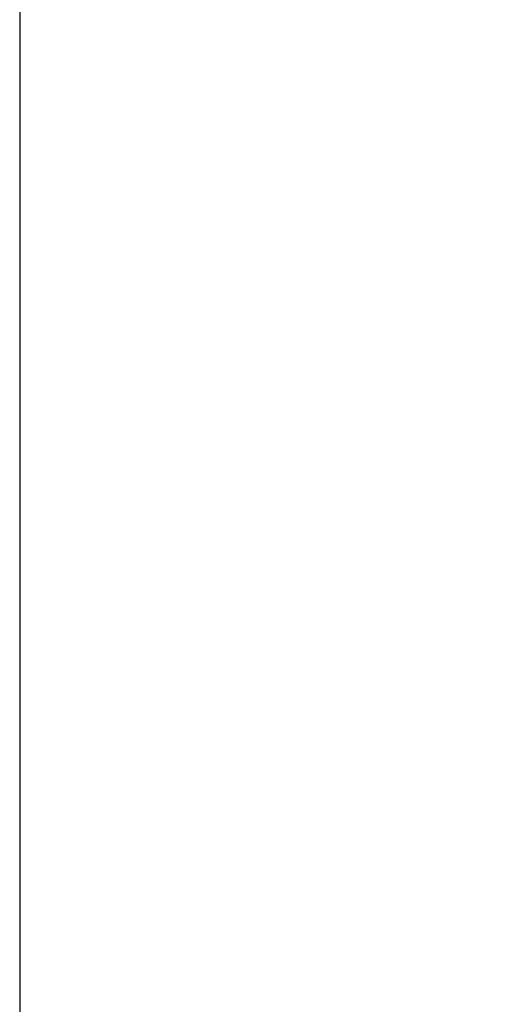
# Model space of a CAD drawing. Header units: millimetres. Extents: x -320 to 320, y -487 to 330.
# Tile 2 of 188: x -314 to -244, y -345 to -204. Entities that reach past the tile are written whole.
import ezdxf

# ---------------------------------------------------------------- set-up
doc = ezdxf.new("R2010")
doc.units = ezdxf.units.MM
doc.layers.add('Layer 01', color=7, linetype='Continuous', true_color=0x000000)
doc.styles.add('Default', font='arial.ttf')
doc.dimstyles.new('Default', dxfattribs={"dimscale": 10, "dimtxt": 2.5, "dimasz": 3, "dimexe": 1, "dimexo": 0.5, "dimgap": 0.8, "dimtad": 1, "dimtoh": 1, "dimzin": 1, "dimdsep": 46, "dimtxsty": 'Default', "dimcen": 2.5, "dimadec": 1, "dimazin": 1, "dimtfac": 1, "dimtdec": 4, "dimtix": 1, "dimtofl": 0, "dimtmove": 1, "dimatfit": 3, "dimfxl": 1, "dimtolj": 1, "dimtzin": 1, "dimarcsym": 0})

# ---------------------------------------------------------------- blocks, each defined once
blk = doc.blocks.new('*D1')
at = {"layer": 'Defpoints', "color": 0}
for p in [(-314.35, -27.15), (314.29, -27.15), (314.29, -476.59)]:
    blk.add_point(p, dxfattribs=at)
at = {"layer": 'Layer 01', "color": 0, "lineweight": -2}
for p, q in [((-314.35, -32.15), (-314.35, -486.59)), ((314.29, -32.15), (314.29, -486.59)), ((-284.35, -476.59), (284.29, -476.59))]:
    blk.add_line(p, q, dxfattribs=at)
at = {"layer": 'Layer 01', "color": 0}
for points in [[(-284.35, -471.59), (-284.35, -481.59), (-314.35, -476.59)], [(284.29, -481.59), (284.29, -471.59), (314.29, -476.59)]]:
    blk.add_solid(points, dxfattribs=at)
at = {"layer": 'Layer 01', "color": 0, "insert": (-0.03, -455.83), "char_height": 25, "attachment_point": 5, "style": 'Default'}
blk.add_mtext('\\A1;628.64', dxfattribs=at)

msp = doc.modelspace()

# ---------------------------------------------------------------- linework, layer by layer
at = {"layer": 'Layer 01'}
for points in [[(-241.705, -198.719, 367.529), (-244.571, -190.073, 368.384), (-237.593, -208.635, 366.041)], [(-244.571, -190.073, 368.384), (-239.804, -201.904, 364.602), (-237.593, -208.635, 366.041)]]:
    msp.add_3dface(points, dxfattribs=at)

# ---------------------------------------------------------------- dimensions: what is measured, and where the dimension line sits
dim = msp.add_linear_dim(base=(314.29, -476.594), p1=(-314.347, -27.146), p2=(314.29, -27.146), dimstyle='Default', override={"dimscale": 10, "dimtxt": 2.5, "dimasz": 3, "dimexe": 1, "dimexo": 0.5, "dimgap": 0.8, "dimtad": 1, "dimtih": 0, "dimtoh": 0, "dimdec": 2, "dimlfac": 1, "dimzin": 1, "dimtxsty": 'Default', "dimsah": 0, "dimcen": 2.5, "dimadec": 1, "dimazin": 1, "dimtix": 0, "dimtmove": 0, "dimtzin": 1}, dxfattribs=at)
dim.commit()
dim.dimension.update_dxf_attribs({"geometry": '*D1', "text_midpoint": (-0.028, -455.832)})

doc.saveas('drawing.dxf')
